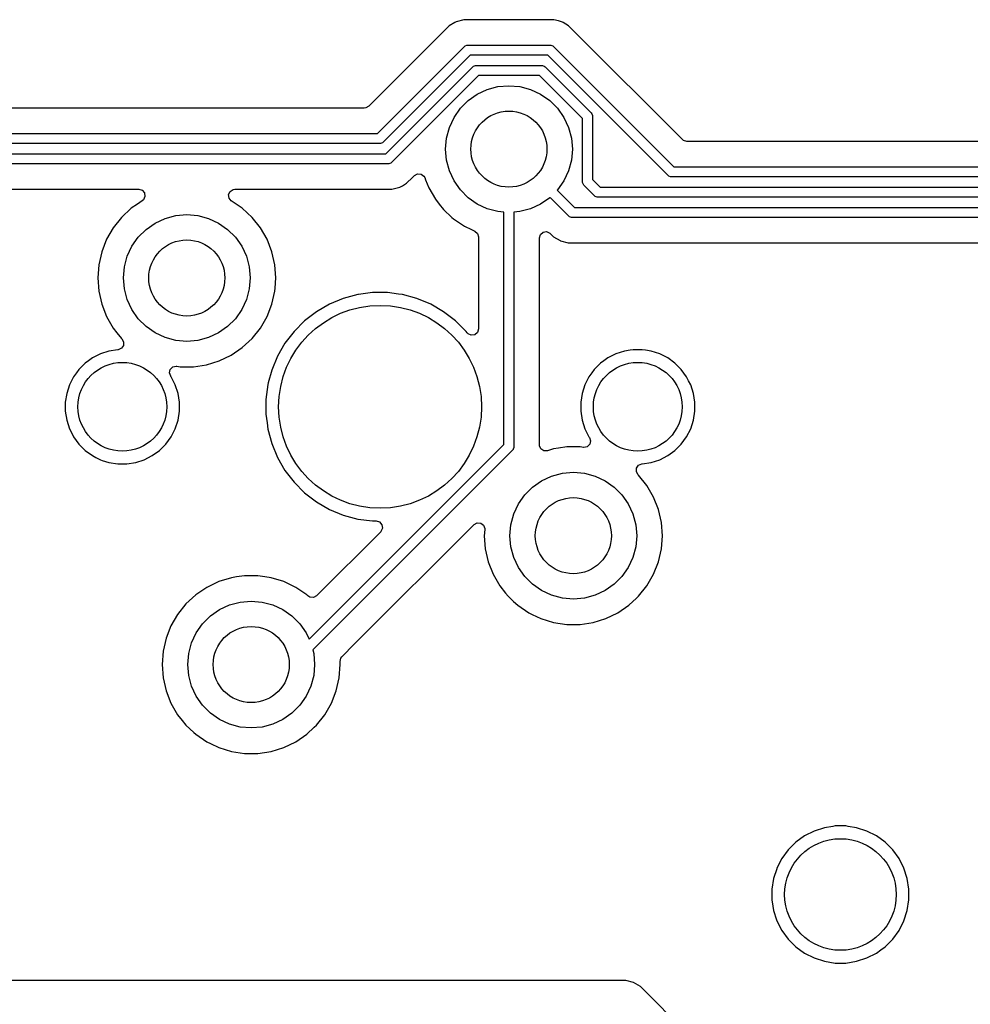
# Model space of a CAD drawing. Extents: x 98 to 223, y -135 to -41.
# Tile 8 of 22: x 138 to 157, y -81 to -62. Entities that reach past the tile are written whole.
import ezdxf

# ---------------------------------------------------------------- set-up
doc = ezdxf.new("R2010")
doc.units = 0
doc.layers.add('BLACK', color=7, linetype='CONTINUOUS')

msp = doc.modelspace()

# ---------------------------------------------------------------- linework, layer by layer
at = {"layer": 'BLACK', "linetype": 'CONTINUOUS'}
for p, q in [((146.461064, -61.863231), (146.34926, -61.975036)), ((146.461069, -61.863227), (146.461064, -61.863231)), ((146.570042, -61.800313), (146.461069, -61.863227)), ((146.570044, -61.800312), (146.570042, -61.800313)), ((146.570046, -61.800311), (146.570044, -61.800312)), ((146.572335, -61.798988), (146.570046, -61.800311)), ((146.597994, -61.784173), (146.572335, -61.798988)), ((146.750725, -61.74325), (146.597994, -61.784173)), ((148.358549, -61.74325), (146.750725, -61.74325)), ((148.358565, -61.743249), (148.358549, -61.74325)), ((148.366161, -61.743249), (148.358565, -61.743249)), ((148.524275, -61.743249), (148.366161, -61.743249)), ((148.615911, -61.767803), (148.524275, -61.743249)), ((148.677005, -61.784173), (148.615911, -61.767803)), ((148.695371, -61.794778), (148.677004, -61.784173)), ((148.677004, -61.784173), (148.677005, -61.784173)), ((148.704954, -61.800311), (148.695371, -61.794778)), ((148.704956, -61.800312), (148.704954, -61.800311)), ((148.704958, -61.800313), (148.704956, -61.800312)), ((148.81393, -61.863227), (148.704958, -61.800313)), ((148.813935, -61.863231), (148.81393, -61.863227)), ((148.932806, -61.982102), (148.813935, -61.863231)), ((146.34926, -61.975036), (144.874866, -63.449431)), ((148.932808, -61.982105), (148.932806, -61.982102)), ((151.057633, -64.10693), (148.932808, -61.982105)), ((145.04586, -63.98625), (146.759071, -62.273039)), ((146.759071, -62.273039), (146.774225, -62.260603)), ((146.774225, -62.260603), (146.810273, -62.245671)), ((146.810273, -62.245671), (146.829782, -62.24375)), ((146.829782, -62.24375), (148.445218, -62.24375)), ((148.445218, -62.24375), (148.464727, -62.245671)), ((148.464727, -62.245671), (148.500775, -62.260603)), ((148.500775, -62.260603), (148.515929, -62.273039)), ((148.515929, -62.273039), (150.886639, -64.643749)), ((146.871204, -62.44375), (145.157993, -64.156961)), ((148.403796, -62.44375), (146.871204, -62.44375)), ((150.774506, -64.81446), (148.403796, -62.44375)), ((145.211546, -64.38625), (146.924757, -62.673039)), ((146.924757, -62.673039), (146.939911, -62.660603)), ((146.939911, -62.660603), (146.975959, -62.645671)), ((146.975959, -62.645671), (146.995468, -62.64375)), ((146.995468, -62.64375), (148.279532, -62.64375)), ((148.279532, -62.64375), (148.299041, -62.645671)), ((148.299041, -62.645671), (148.335089, -62.660603)), ((148.335089, -62.660603), (148.350243, -62.673039)), ((148.350243, -62.673039), (149.258211, -63.581008)), ((147.03689, -62.84375), (145.323679, -64.556961)), ((148.23811, -62.84375), (147.03689, -62.84375)), ((149.0875, -63.693139), (148.23811, -62.84375)), ((147.209975, -63.119134), (147.42044, -63.06274)), ((147.42044, -63.06274), (147.6375, -63.04375)), ((147.6375, -63.04375), (147.85456, -63.06274)), ((147.85456, -63.06274), (148.065025, -63.119134)), ((146.834015, -63.336194), (147.0125, -63.211218)), ((147.0125, -63.211218), (147.209975, -63.119134)), ((148.065025, -63.119134), (148.2625, -63.211218)), ((148.2625, -63.211218), (148.440985, -63.336194)), ((144.874866, -63.449431), (144.813543, -63.482916)), ((146.679944, -63.490265), (146.834015, -63.336194)), ((148.440985, -63.336194), (148.595056, -63.490265)), ((144.787185, -63.48575), (124.11917, -63.48575)), ((144.813543, -63.482916), (144.787185, -63.48575)), ((146.554968, -63.66875), (146.679944, -63.490265)), ((148.595056, -63.490265), (148.720032, -63.66875)), ((149.258211, -63.581008), (149.270648, -63.596161)), ((149.270648, -63.596161), (149.284677, -63.630032)), ((149.284677, -63.630032), (149.285579, -63.632209)), ((149.285579, -63.632209), (149.2875, -63.651718)), ((149.2875, -63.651718), (149.2875, -64.89436)), ((146.462884, -63.866225), (146.554968, -63.66875)), ((148.720032, -63.66875), (148.812116, -63.866225)), ((149.0875, -64.935782), (149.0875, -63.693139)), ((124.0325, -63.98625), (145.04586, -63.98625)), ((146.40649, -64.07669), (146.462884, -63.866225)), ((148.812116, -63.866225), (148.86851, -64.07669)), ((145.087282, -64.18625), (124.073921, -64.18625)), ((145.106791, -64.184329), (145.087282, -64.18625)), ((145.142839, -64.169397), (145.106791, -64.184329)), ((145.157993, -64.156961), (145.142839, -64.169397)), ((146.3875, -64.29375), (146.40649, -64.07669)), ((148.86851, -64.07669), (148.8875, -64.29375)), ((151.078275, -64.123564), (151.057633, -64.10693)), ((151.145314, -64.143249), (151.078275, -64.123564)), ((179.488679, -64.143249), (151.145314, -64.143249)), ((133.1575, -64.38625), (145.211546, -64.38625)), ((146.40649, -64.51081), (146.3875, -64.29375)), ((148.8875, -64.29375), (148.86851, -64.51081)), ((145.252968, -64.58625), (133.198922, -64.58625)), ((145.272477, -64.584329), (145.252968, -64.58625)), ((145.308525, -64.569397), (145.272477, -64.584329)), ((145.323679, -64.556961), (145.308525, -64.569397)), ((146.462884, -64.721275), (146.40649, -64.51081)), ((148.86851, -64.51081), (148.812116, -64.721275)), ((145.743696, -64.844756), (145.774643, -64.813808)), ((145.774643, -64.813808), (145.835964, -64.780325)), ((145.835964, -64.780325), (145.905656, -64.785309)), ((145.905656, -64.785309), (145.961589, -64.827181)), ((146.554968, -64.91875), (146.462884, -64.721275)), ((148.812116, -64.721275), (148.720032, -64.91875)), ((150.78966, -64.826896), (150.774506, -64.81446)), ((150.886639, -64.643749), (186.901874, -64.643749)), ((145.538425, -65.014839), (145.621684, -64.96677)), ((145.621684, -64.96677), (145.733488, -64.854966)), ((145.733488, -64.854964), (145.743692, -64.844761)), ((145.733488, -64.854966), (145.733488, -64.854964)), ((145.743692, -64.844761), (145.743696, -64.844756)), ((145.961589, -64.827181), (145.97775, -64.856189)), ((145.97775, -64.856189), (145.994329, -64.898431)), ((145.994329, -64.898431), (146.055932, -65.055393)), ((146.679944, -65.097235), (146.554968, -64.91875)), ((148.720032, -64.91875), (148.595056, -65.097235)), ((149.089421, -64.955291), (149.0875, -64.935782)), ((149.104353, -64.991339), (149.089421, -64.955291)), ((149.116789, -65.006493), (149.104353, -64.991339)), ((149.324756, -65.21446), (149.116789, -65.006493)), ((149.2875, -64.89436), (149.436889, -65.043749)), ((150.825708, -64.841828), (150.78966, -64.826896)), ((150.845217, -64.843749), (150.825708, -64.841828)), ((186.860452, -64.843749), (150.845217, -64.843749)), ((133.457597, -65.08675), (140.340412, -65.08675)), ((140.340412, -65.08675), (140.407451, -65.106435)), ((140.407451, -65.106435), (140.453206, -65.159239)), ((140.453206, -65.159239), (140.46315, -65.228397)), ((142.112375, -65.189771), (142.143118, -65.127029)), ((142.120434, -65.259175), (142.112375, -65.189771)), ((142.143118, -65.127029), (142.202902, -65.090867)), ((142.202902, -65.090867), (142.234588, -65.08675)), ((142.234588, -65.08675), (145.166299, -65.08675)), ((145.166299, -65.08675), (145.166315, -65.086751)), ((145.166315, -65.086751), (145.173911, -65.086751)), ((145.173911, -65.086751), (145.332022, -65.086751)), ((145.332022, -65.086751), (145.332025, -65.086751)), ((145.332025, -65.086751), (145.484753, -65.045827)), ((145.484753, -65.045827), (145.538425, -65.014839)), ((146.055932, -65.055393), (146.187114, -65.282607)), ((146.834015, -65.251306), (146.679944, -65.097235)), ((148.595056, -65.097235), (148.588731, -65.103559)), ((148.588731, -65.103559), (148.92892, -65.443749)), ((149.436889, -65.043749), (186.676935, -65.043749)), ((140.31643, -65.377178), (140.19302, -65.461317)), ((140.409796, -65.313522), (140.31643, -65.377178)), ((140.409801, -65.313519), (140.409796, -65.313522)), ((140.410264, -65.313204), (140.409801, -65.313519)), ((140.434125, -65.291953), (140.410264, -65.313204)), ((140.46315, -65.228397), (140.434125, -65.291953)), ((142.164736, -65.313204), (142.120434, -65.259175)), ((142.165198, -65.313519), (142.164736, -65.313204)), ((142.165204, -65.313522), (142.165198, -65.313519)), ((142.381979, -65.461317), (142.165204, -65.313522)), ((146.187114, -65.282607), (146.262532, -65.377178)), ((146.262532, -65.377178), (146.350698, -65.487735)), ((147.0125, -65.376282), (146.834015, -65.251306)), ((147.209975, -65.468366), (147.0125, -65.376282)), ((148.2625, -65.376282), (148.065025, -65.468366)), ((148.440985, -65.251306), (148.2625, -65.376282)), ((148.447309, -65.244981), (148.440985, -65.251306)), ((148.816789, -65.61446), (148.447309, -65.244981)), ((149.33991, -65.226896), (149.324756, -65.21446)), ((149.375958, -65.241828), (149.33991, -65.226896)), ((149.395467, -65.243749), (149.375958, -65.241828)), ((186.635513, -65.243749), (149.395467, -65.243749)), ((140.19302, -65.461317), (140.000698, -65.639764)), ((141.07044, -65.60274), (141.2875, -65.58375)), ((141.2875, -65.58375), (141.50456, -65.60274)), ((142.574301, -65.639764), (142.381979, -65.461317)), ((146.350698, -65.487735), (146.514548, -65.639764)), ((147.42044, -65.52476), (147.209975, -65.468366)), ((147.5375, -65.535001), (147.42044, -65.52476)), ((147.5375, -70.11573), (147.5375, -65.535001)), ((147.85456, -65.52476), (147.7375, -65.535001)), ((147.7375, -65.535001), (147.7375, -70.157152)), ((148.065025, -65.468366), (147.85456, -65.52476)), ((148.92892, -65.443749), (186.511249, -65.443749)), ((140.000698, -65.639764), (139.837114, -65.844893)), ((140.484015, -65.876194), (140.6625, -65.751218)), ((140.6625, -65.751218), (140.859975, -65.659134)), ((140.859975, -65.659134), (141.07044, -65.60274)), ((141.50456, -65.60274), (141.715025, -65.659134)), ((141.715025, -65.659134), (141.9125, -65.751218)), ((141.9125, -65.751218), (142.090985, -65.876194)), ((142.574304, -65.639768), (142.574301, -65.639764)), ((142.574305, -65.639769), (142.574304, -65.639768)), ((142.737886, -65.844893), (142.574305, -65.639769)), ((146.514548, -65.639764), (146.543021, -65.666183)), ((146.543021, -65.666183), (146.759796, -65.813978)), ((148.831942, -65.626897), (148.816789, -65.61446)), ((148.86799, -65.641828), (148.831942, -65.626897)), ((148.887499, -65.643749), (148.86799, -65.641828)), ((186.469827, -65.643749), (148.887499, -65.643749)), ((139.837114, -65.844893), (139.705932, -66.072106)), ((140.329944, -66.030265), (140.484015, -65.876194)), ((142.090985, -65.876194), (142.245056, -66.030265)), ((142.869068, -66.072107), (142.737886, -65.844893)), ((146.759796, -65.813978), (146.759801, -65.81398)), ((146.759801, -65.81398), (146.759802, -65.813981)), ((146.759802, -65.813981), (146.759803, -65.813982)), ((146.759803, -65.813982), (146.899318, -65.881168)), ((146.899318, -65.881168), (146.966801, -65.913666)), ((146.966801, -65.913666), (147.018661, -65.960488)), ((147.018661, -65.960488), (147.037, -66.025386)), ((148.238, -66.042848), (148.257685, -65.975809)), ((148.257685, -65.975809), (148.310489, -65.930054)), ((148.310489, -65.930054), (148.379647, -65.92011)), ((148.379647, -65.92011), (148.443203, -65.949135)), ((148.443203, -65.949135), (148.449681, -65.955167)), ((148.449681, -65.955167), (148.518783, -66.024269)), ((139.705932, -66.072106), (139.610082, -66.316328)), ((140.204968, -66.20875), (140.329944, -66.030265)), ((142.245056, -66.030265), (142.370032, -66.20875)), ((142.96492, -66.316334), (142.869068, -66.072107)), ((147.037, -66.025386), (147.037, -67.839211)), ((148.238, -70.120364), (148.238, -66.042848)), ((148.518783, -66.024269), (148.518785, -66.02427)), ((148.518785, -66.02427), (148.518789, -66.024273)), ((148.518789, -66.024273), (148.646992, -66.09829)), ((148.646992, -66.09829), (148.655715, -66.103326)), ((148.655715, -66.103326), (148.808442, -66.14425)), ((148.808442, -66.14425), (148.808444, -66.14425)), ((148.808444, -66.14425), (148.974153, -66.14425)), ((148.974153, -66.14425), (148.974169, -66.144249)), ((148.974169, -66.144249), (168.450904, -66.144249)), ((139.610076, -66.316347), (139.551697, -66.572124)), ((139.610082, -66.316328), (139.610076, -66.316347)), ((140.112884, -66.406225), (140.204968, -66.20875)), ((142.370032, -66.20875), (142.462116, -66.406225)), ((143.023302, -66.57212), (142.96492, -66.316334)), ((140.05649, -66.61669), (140.112884, -66.406225)), ((142.462116, -66.406225), (142.51851, -66.61669)), ((139.551696, -66.572129), (139.532092, -66.833745)), ((139.551697, -66.572124), (139.551696, -66.572129)), ((140.0375, -66.83375), (140.05649, -66.61669)), ((142.51851, -66.61669), (142.5375, -66.83375)), ((143.023302, -66.572124), (143.023302, -66.57212)), ((143.023303, -66.572129), (143.023302, -66.572124)), ((143.042908, -66.833745), (143.023303, -66.572129)), ((139.532092, -66.833745), (139.532092, -66.833754)), ((139.532092, -66.833754), (139.551696, -67.09537)), ((140.05649, -67.05081), (140.0375, -66.83375)), ((142.5375, -66.83375), (142.51851, -67.05081)), ((143.027901, -67.034015), (143.042908, -66.833754)), ((143.042908, -66.833754), (143.042908, -66.833745)), ((139.551696, -67.09537), (139.551697, -67.095375)), ((139.551697, -67.095375), (139.610076, -67.351152)), ((140.112884, -67.261275), (140.05649, -67.05081)), ((142.51851, -67.05081), (142.462116, -67.261275)), ((142.96492, -67.351166), (143.023302, -67.09538)), ((143.023302, -67.09538), (143.027901, -67.034015)), ((144.949986, -67.12325), (144.671585, -67.159903)), ((144.949994, -67.12325), (144.949986, -67.12325)), ((145.245006, -67.12325), (144.949994, -67.12325)), ((145.245013, -67.12325), (145.245006, -67.12325)), ((145.457716, -67.151254), (145.245013, -67.12325)), ((140.204968, -67.45875), (140.112884, -67.261275)), ((142.462116, -67.261275), (142.370032, -67.45875)), ((144.372538, -67.238114), (144.099999, -67.351004)), ((144.372548, -67.238111), (144.372538, -67.238114)), ((144.657507, -67.161757), (144.372548, -67.238111)), ((144.671585, -67.159903), (144.657507, -67.161757)), ((145.537493, -67.161757), (145.457716, -67.151254)), ((145.822452, -67.238111), (145.537493, -67.161757)), ((145.822454, -67.238112), (145.822452, -67.238111)), ((145.822461, -67.238114), (145.822454, -67.238112)), ((146.095, -67.351004), (145.822461, -67.238114)), ((139.610076, -67.351152), (139.610078, -67.351161)), ((139.610078, -67.351161), (139.61008, -67.351166)), ((139.61008, -67.351166), (139.705932, -67.595393)), ((140.329944, -67.637235), (140.204968, -67.45875)), ((142.370032, -67.45875), (142.245056, -67.637235)), ((142.869068, -67.595393), (142.96492, -67.351166)), ((143.844506, -67.498511), (143.610459, -67.678102)), ((144.099989, -67.351008), (143.844506, -67.498511)), ((144.099999, -67.351004), (144.099989, -67.351008)), ((146.09501, -67.351008), (146.095, -67.351004)), ((146.350493, -67.498511), (146.09501, -67.351008)), ((146.58454, -67.678102), (146.350493, -67.498511)), ((139.705932, -67.595393), (139.837114, -67.822607)), ((140.484015, -67.791306), (140.329944, -67.637235)), ((142.245056, -67.637235), (142.090985, -67.791306)), ((142.737886, -67.822607), (142.869068, -67.595393)), ((143.610452, -67.678108), (143.401858, -67.886702)), ((143.610459, -67.678102), (143.610452, -67.678108)), ((146.584547, -67.678108), (146.58454, -67.678102)), ((146.793144, -67.886705), (146.584547, -67.678108)), ((139.837114, -67.822607), (139.910555, -67.914699)), ((139.910555, -67.914699), (140.000697, -68.027734)), ((140.6625, -67.916282), (140.484015, -67.791306)), ((140.859975, -68.008366), (140.6625, -67.916282)), ((141.9125, -67.916282), (141.715025, -68.008366)), ((142.090985, -67.791306), (141.9125, -67.916282)), ((142.574305, -68.027731), (142.737886, -67.822607)), ((143.401852, -67.886709), (143.222261, -68.120756)), ((143.401858, -67.886702), (143.401852, -67.886709)), ((146.814625, -67.914699), (146.793144, -67.886705)), ((146.831797, -67.932924), (146.814625, -67.914699)), ((147.017315, -67.90625), (146.964511, -67.952005)), ((147.037, -67.839211), (147.017315, -67.90625)), ((140.000697, -68.027734), (140.006877, -68.033467)), ((140.006877, -68.033467), (140.042633, -68.093494)), ((140.042633, -68.093494), (140.04026, -68.163324)), ((141.07044, -68.06476), (140.859975, -68.008366)), ((141.2875, -68.08375), (141.07044, -68.06476)), ((141.50456, -68.06476), (141.2875, -68.08375)), ((141.715025, -68.008366), (141.50456, -68.06476)), ((142.381979, -68.206183), (142.574305, -68.027731)), ((146.895353, -67.961949), (146.831797, -67.932924)), ((146.964511, -67.952005), (146.895353, -67.961949)), ((139.753943, -68.275964), (139.58546, -68.330706)), ((139.928928, -68.248248), (139.753943, -68.275964)), ((139.932288, -68.247984), (139.928928, -68.248248)), ((139.936006, -68.247634), (139.932288, -68.247984)), ((140.000511, -68.220785), (139.936006, -68.247634)), ((140.04026, -68.163324), (140.000511, -68.220785)), ((142.165204, -68.353978), (142.381979, -68.206183)), ((143.222261, -68.120756), (143.074758, -68.376239)), ((149.913943, -68.275964), (149.74546, -68.330706)), ((150.030595, -68.257488), (149.913943, -68.275964)), ((150.088921, -68.24825), (150.030595, -68.257488)), ((150.266079, -68.24825), (150.088921, -68.24825)), ((150.329196, -68.258247), (150.266079, -68.24825)), ((150.441056, -68.275964), (150.329196, -68.258247)), ((150.609539, -68.330706), (150.441056, -68.275964)), ((139.349604, -68.467811), (139.284286, -68.515267)), ((139.427609, -68.411136), (139.349604, -68.467811)), ((139.585457, -68.330707), (139.427609, -68.411136)), ((139.58546, -68.330706), (139.585457, -68.330707)), ((141.678115, -68.545146), (141.928823, -68.467813)), ((141.928823, -68.467813), (142.165204, -68.353978)), ((143.074754, -68.376249), (142.961864, -68.648788)), ((143.074758, -68.376239), (143.074754, -68.376249)), ((149.509604, -68.467811), (149.444286, -68.515267)), ((149.587609, -68.411136), (149.509604, -68.467811)), ((149.745457, -68.330707), (149.587609, -68.411136)), ((149.74546, -68.330706), (149.745457, -68.330707)), ((150.609542, -68.330707), (150.609539, -68.330706)), ((150.76739, -68.411136), (150.609542, -68.330707)), ((150.910714, -68.515267), (150.76739, -68.411136)), ((139.114296, -68.702088), (139.054886, -68.783859)), ((139.159017, -68.640536), (139.114296, -68.702088)), ((139.159019, -68.640534), (139.159017, -68.640536)), ((139.284283, -68.515269), (139.159019, -68.640533)), ((139.159019, -68.640533), (139.159019, -68.640534)), ((139.284284, -68.515269), (139.284283, -68.515269)), ((139.284286, -68.515267), (139.284284, -68.515269)), ((140.946222, -68.703722), (140.962048, -68.635668)), ((140.962048, -68.635668), (141.012154, -68.586973)), ((141.012154, -68.586973), (141.080632, -68.573098)), ((141.080632, -68.573098), (141.088492, -68.574026)), ((141.088492, -68.574026), (141.156318, -68.58425)), ((141.156318, -68.58425), (141.418682, -68.58425)), ((141.418682, -68.58425), (141.678115, -68.545146)), ((142.961861, -68.648798), (142.894084, -68.901749)), ((142.961864, -68.648788), (142.961861, -68.648798)), ((149.274296, -68.702088), (149.214886, -68.783859)), ((149.319017, -68.640536), (149.274296, -68.702088)), ((149.319019, -68.640534), (149.319017, -68.640536)), ((149.444283, -68.515269), (149.319019, -68.640533)), ((149.319019, -68.640533), (149.319019, -68.640534)), ((149.444284, -68.515269), (149.444283, -68.515269)), ((149.444286, -68.515267), (149.444284, -68.515269)), ((151.035983, -68.640536), (150.910714, -68.515267)), ((151.140114, -68.78386), (151.035983, -68.640536)), ((139.054886, -68.783859), (138.974457, -68.941707)), ((140.969702, -68.769528), (140.946222, -68.703722)), ((140.973663, -68.774981), (140.969702, -68.769528)), ((140.980114, -68.78386), (140.973663, -68.774981)), ((141.03269, -68.887045), (140.980114, -68.78386)), ((141.060542, -68.941707), (141.03269, -68.887045)), ((149.214886, -68.783859), (149.134457, -68.941707)), ((151.179561, -68.861279), (151.140114, -68.78386)), ((151.220542, -68.941707), (151.179561, -68.861279)), ((138.974456, -68.94171), (138.919714, -69.110193)), ((138.974457, -68.941707), (138.974456, -68.94171)), ((141.060542, -68.941708), (141.060542, -68.941707)), ((141.115286, -69.110195), (141.060542, -68.941708)), ((142.885506, -68.933765), (142.847, -69.226236)), ((142.885508, -68.933754), (142.885506, -68.933765)), ((142.894084, -68.901749), (142.885508, -68.933754)), ((149.134456, -68.94171), (149.079714, -69.110193)), ((149.134457, -68.941707), (149.134456, -68.94171)), ((151.220542, -68.941708), (151.220542, -68.941707)), ((151.275286, -69.110195), (151.220542, -68.941708)), ((138.919714, -69.110193), (138.892, -69.285171)), ((141.143, -69.285171), (141.115286, -69.110195)), ((142.847, -69.226236), (142.847, -69.521263)), ((149.079714, -69.110193), (149.052, -69.285171)), ((151.303, -69.285171), (151.275286, -69.110195)), ((138.892, -69.285171), (138.892, -69.462328)), ((138.892, -69.462328), (138.919714, -69.637306)), ((141.115286, -69.637305), (141.143, -69.462329)), ((141.143, -69.462329), (141.143, -69.285171)), ((149.052, -69.285171), (149.052, -69.462328)), ((149.052, -69.462328), (149.079714, -69.637306)), ((151.275286, -69.637305), (151.303, -69.462329)), ((151.303, -69.462329), (151.303, -69.285171)), ((138.919714, -69.637306), (138.974456, -69.805789)), ((141.060542, -69.805792), (141.115286, -69.637305)), ((142.847, -69.521263), (142.86938, -69.69125)), ((149.079714, -69.637306), (149.134456, -69.805789)), ((151.220542, -69.805792), (151.275286, -69.637305)), ((138.974456, -69.805789), (138.974457, -69.805792)), ((138.974457, -69.805792), (139.031258, -69.917268)), ((140.980114, -69.96364), (141.060542, -69.805792)), ((142.86938, -69.69125), (142.885507, -69.813743)), ((142.885507, -69.813743), (142.961861, -70.098701)), ((149.134456, -69.805789), (149.134457, -69.805792)), ((149.134457, -69.805792), (149.214887, -69.963642)), ((151.140114, -69.96364), (151.220542, -69.805792)), ((139.031258, -69.917268), (139.054886, -69.96364)), ((139.054886, -69.96364), (139.159017, -70.106964)), ((140.875983, -70.106964), (140.980114, -69.96364)), ((149.214887, -69.963642), (149.225298, -69.977972)), ((149.225298, -69.977972), (149.248777, -70.043779)), ((149.248777, -70.043779), (149.232951, -70.111832)), ((151.035983, -70.106964), (151.140114, -69.96364)), ((139.159017, -70.106964), (139.284286, -70.232233)), ((139.284286, -70.232233), (139.42761, -70.336364)), ((140.60739, -70.336364), (140.750714, -70.232233)), ((140.750714, -70.232233), (140.875983, -70.106964)), ((142.961861, -70.098701), (142.961864, -70.098711)), ((142.961864, -70.098711), (143.074754, -70.37125)), ((143.698689, -73.95454), (147.5375, -70.11573)), ((147.708211, -70.227863), (143.769675, -74.166398)), ((147.720647, -70.212709), (147.708211, -70.227863)), ((147.722324, -70.208661), (147.720647, -70.212709)), ((147.735579, -70.176661), (147.722324, -70.208661)), ((147.7375, -70.157152), (147.735579, -70.176661)), ((148.239513, -70.139678), (148.238, -70.120364)), ((148.2694, -70.202834), (148.239513, -70.139678)), ((148.328686, -70.239805), (148.2694, -70.202834)), ((148.398549, -70.238855), (148.328686, -70.239805)), ((148.516872, -70.202357), (148.398549, -70.238855)), ((148.516882, -70.202355), (148.516872, -70.202357)), ((148.516885, -70.202354), (148.516882, -70.202355)), ((148.614747, -70.187603), (148.516885, -70.202354)), ((148.776312, -70.16325), (148.614747, -70.187603)), ((148.776318, -70.16325), (148.776312, -70.16325)), ((149.038682, -70.16325), (148.776318, -70.16325)), ((149.038689, -70.16325), (149.038682, -70.16325)), ((149.106498, -70.173471), (149.038689, -70.16325)), ((149.114366, -70.174401), (149.106498, -70.173471)), ((149.182844, -70.160526), (149.114366, -70.174401)), ((149.232951, -70.111832), (149.182844, -70.160526)), ((150.76739, -70.336364), (150.910714, -70.232233)), ((150.910714, -70.232233), (151.035983, -70.106964)), ((139.42761, -70.336364), (139.496807, -70.371622)), ((139.496807, -70.371622), (139.585457, -70.416792)), ((139.585457, -70.416792), (139.58546, -70.416793)), ((139.58546, -70.416793), (139.622052, -70.428682)), ((139.622052, -70.428682), (139.753945, -70.471536)), ((140.281055, -70.471536), (140.449542, -70.416792)), ((140.449542, -70.416792), (140.60739, -70.336364)), ((143.074754, -70.37125), (143.074758, -70.37126)), ((143.074758, -70.37126), (143.222261, -70.626743)), ((150.441055, -70.471536), (150.609542, -70.416792)), ((150.609542, -70.416792), (150.76739, -70.336364)), ((139.753945, -70.471536), (139.928921, -70.49925)), ((139.928921, -70.49925), (139.928922, -70.49925)), ((139.928922, -70.49925), (140.106078, -70.49925)), ((140.106078, -70.49925), (140.106079, -70.49925)), ((140.106079, -70.49925), (140.281055, -70.471536)), ((143.222261, -70.626743), (143.401852, -70.86079)), ((150.152366, -70.654004), (150.154739, -70.584175)), ((150.154739, -70.584175), (150.194488, -70.526714)), ((150.194488, -70.526714), (150.258993, -70.499865)), ((150.258993, -70.499865), (150.262727, -70.499514)), ((150.262727, -70.499514), (150.266076, -70.49925)), ((150.266076, -70.49925), (150.266079, -70.49925)), ((150.266079, -70.49925), (150.441055, -70.471536)), ((148.104015, -70.956194), (148.2825, -70.831218)), ((148.2825, -70.831218), (148.479975, -70.739134)), ((148.479975, -70.739134), (148.69044, -70.68274)), ((148.69044, -70.68274), (148.9075, -70.66375)), ((148.9075, -70.66375), (149.12456, -70.68274)), ((149.12456, -70.68274), (149.335025, -70.739134)), ((149.335025, -70.739134), (149.5325, -70.831218)), ((149.5325, -70.831218), (149.710985, -70.956194)), ((150.188122, -70.714031), (150.152366, -70.654004)), ((150.194298, -70.719761), (150.188122, -70.714031)), ((150.194299, -70.719762), (150.194298, -70.719761)), ((150.194303, -70.719767), (150.194299, -70.719762)), ((150.194305, -70.719769), (150.194303, -70.719767)), ((150.357886, -70.924893), (150.194305, -70.719769)), ((143.401852, -70.86079), (143.401858, -70.860797)), ((143.401858, -70.860797), (143.610452, -71.069391)), ((147.949944, -71.110265), (148.104015, -70.956194)), ((149.710985, -70.956194), (149.865056, -71.110265)), ((150.489068, -71.152107), (150.357886, -70.924893)), ((143.610452, -71.069391), (143.610459, -71.069397)), ((143.610459, -71.069397), (143.844506, -71.248988)), ((147.824968, -71.28875), (147.949944, -71.110265)), ((149.865056, -71.110265), (149.990032, -71.28875)), ((150.58492, -71.396334), (150.489068, -71.152107)), ((143.844506, -71.248988), (144.099989, -71.396491)), ((144.099989, -71.396491), (144.09999, -71.396491)), ((144.09999, -71.396491), (144.099993, -71.396493)), ((144.099993, -71.396493), (144.372548, -71.509389)), ((147.732884, -71.486225), (147.824968, -71.28875)), ((149.990032, -71.28875), (150.082116, -71.486225)), ((150.643302, -71.65212), (150.58492, -71.396334)), ((144.372548, -71.509389), (144.657507, -71.585743)), ((144.657507, -71.585743), (144.949994, -71.62425)), ((147.67649, -71.69669), (147.732884, -71.486225)), ((150.082116, -71.486225), (150.13851, -71.69669)), ((144.596214, -74.047671), (146.949968, -71.693917)), ((144.949994, -71.62425), (144.950001, -71.62425)), ((144.950001, -71.62425), (145.021804, -71.62425)), ((145.021804, -71.62425), (145.088843, -71.643935)), ((145.088843, -71.643935), (145.134598, -71.696739)), ((145.144542, -71.765897), (145.115517, -71.829453)), ((145.134598, -71.696739), (145.144542, -71.765897)), ((146.949968, -71.693917), (147.011289, -71.660434)), ((147.011289, -71.660434), (147.080981, -71.665418)), ((147.080981, -71.665418), (147.136914, -71.70729)), ((147.136914, -71.70729), (147.161331, -71.772754)), ((147.1613, -71.790866), (147.152092, -71.913745)), ((147.161331, -71.772754), (147.1613, -71.790866)), ((147.6575, -71.91375), (147.67649, -71.69669)), ((150.13851, -71.69669), (150.1575, -71.91375)), ((150.643302, -71.652124), (150.643302, -71.65212)), ((150.643303, -71.652129), (150.643302, -71.652124)), ((150.662908, -71.913745), (150.643303, -71.652129)), ((145.109485, -71.835931), (143.846469, -73.098946)), ((145.115517, -71.829453), (145.109485, -71.835931)), ((147.152092, -71.913745), (147.152092, -71.913754)), ((147.152092, -71.913754), (147.171696, -72.17537)), ((147.67649, -72.13081), (147.6575, -71.91375)), ((150.1575, -71.91375), (150.13851, -72.13081)), ((150.643303, -72.17537), (150.662908, -71.913754)), ((150.662908, -71.913754), (150.662908, -71.913745)), ((147.171696, -72.17537), (147.171697, -72.175375)), ((147.171697, -72.175375), (147.230076, -72.431152)), ((147.732884, -72.341275), (147.67649, -72.13081)), ((150.13851, -72.13081), (150.082116, -72.341275)), ((150.58492, -72.431166), (150.643302, -72.17538)), ((150.643302, -72.17538), (150.643303, -72.17537)), ((147.824968, -72.53875), (147.732884, -72.341275)), ((150.082116, -72.341275), (149.990032, -72.53875)), ((147.230076, -72.431152), (147.230078, -72.431161)), ((147.230078, -72.431161), (147.23008, -72.431166)), ((147.23008, -72.431166), (147.325932, -72.675393)), ((147.949944, -72.717235), (147.824968, -72.53875)), ((149.990032, -72.53875), (149.865056, -72.717235)), ((150.489068, -72.675393), (150.58492, -72.431166)), ((142.166876, -72.742356), (141.916173, -72.819688)), ((142.166882, -72.742355), (142.166876, -72.742356)), ((142.166885, -72.742354), (142.166882, -72.742355)), ((142.264747, -72.727603), (142.166885, -72.742354)), ((142.426312, -72.70325), (142.264747, -72.727603)), ((142.426318, -72.70325), (142.426312, -72.70325)), ((142.688682, -72.70325), (142.426318, -72.70325)), ((142.688687, -72.70325), (142.688682, -72.70325)), ((142.823323, -72.723544), (142.688687, -72.70325)), ((142.948115, -72.742354), (142.823323, -72.723544)), ((142.948119, -72.742355), (142.948115, -72.742354)), ((142.948123, -72.742356), (142.948119, -72.742355)), ((143.198827, -72.819688), (142.948123, -72.742356)), ((147.325932, -72.675393), (147.457114, -72.902607)), ((148.104015, -72.871306), (147.949944, -72.717235)), ((149.865056, -72.717235), (149.710985, -72.871306)), ((150.357886, -72.902607), (150.489068, -72.675393)), ((141.679802, -72.933518), (141.46302, -73.081317)), ((141.679803, -72.933517), (141.679802, -72.933518)), ((141.916173, -72.819688), (141.679803, -72.933517)), ((143.435196, -72.933517), (143.198825, -72.819688)), ((143.198825, -72.819688), (143.198827, -72.819688)), ((143.435197, -72.933518), (143.435196, -72.933517)), ((143.4352, -72.93352), (143.435197, -72.933518)), ((143.435204, -72.933522), (143.4352, -72.93352)), ((143.651979, -73.081317), (143.435204, -72.933522)), ((147.457114, -72.902607), (147.572543, -73.04735)), ((148.2825, -72.996282), (148.104015, -72.871306)), ((149.710985, -72.871306), (149.5325, -72.996282)), ((150.194305, -73.107731), (150.357886, -72.902607)), ((141.46302, -73.081317), (141.270698, -73.259764)), ((143.651983, -73.08132), (143.651979, -73.081317)), ((143.674446, -73.102163), (143.651983, -73.08132)), ((143.715454, -73.127447), (143.674446, -73.102163)), ((143.785146, -73.132431), (143.715454, -73.127447)), ((143.846469, -73.098946), (143.785146, -73.132431)), ((147.572543, -73.04735), (147.620698, -73.107735)), ((147.620698, -73.107735), (147.73031, -73.209439)), ((148.479975, -73.088366), (148.2825, -72.996282)), ((148.69044, -73.14476), (148.479975, -73.088366)), ((148.9075, -73.16375), (148.69044, -73.14476)), ((149.12456, -73.14476), (148.9075, -73.16375)), ((149.335025, -73.088366), (149.12456, -73.14476)), ((149.5325, -72.996282), (149.335025, -73.088366)), ((150.001979, -73.286183), (150.151233, -73.147695)), ((150.151233, -73.147695), (150.194301, -73.107735)), ((150.194301, -73.107733), (150.194305, -73.107731)), ((150.194301, -73.107735), (150.194301, -73.107733)), ((141.270698, -73.259764), (141.107114, -73.464893)), ((141.9325, -73.371218), (142.129975, -73.279134)), ((142.129975, -73.279134), (142.34044, -73.22274)), ((142.34044, -73.22274), (142.5575, -73.20375)), ((142.5575, -73.20375), (142.77456, -73.22274)), ((142.77456, -73.22274), (142.985025, -73.279134)), ((142.985025, -73.279134), (143.1825, -73.371218)), ((147.73031, -73.209439), (147.813021, -73.286183)), ((147.813021, -73.286183), (148.029796, -73.433978)), ((149.785204, -73.433978), (150.001979, -73.286183)), ((141.107114, -73.464893), (140.975932, -73.692106)), ((141.599944, -73.650265), (141.754015, -73.496194)), ((141.754015, -73.496194), (141.9325, -73.371218)), ((143.1825, -73.371218), (143.360985, -73.496194)), ((143.360985, -73.496194), (143.515056, -73.650265)), ((148.029796, -73.433978), (148.029801, -73.43398)), ((148.029801, -73.43398), (148.029802, -73.433981)), ((148.029802, -73.433981), (148.029803, -73.433982)), ((148.029803, -73.433982), (148.096751, -73.466222)), ((148.096751, -73.466222), (148.266173, -73.547811)), ((148.266173, -73.547811), (148.266174, -73.547811)), ((148.266174, -73.547811), (148.266177, -73.547813)), ((148.266177, -73.547813), (148.516885, -73.625146)), ((149.298115, -73.625146), (149.548823, -73.547813)), ((149.548823, -73.547813), (149.785204, -73.433978)), ((140.975932, -73.692106), (140.880082, -73.936328)), ((141.474968, -73.82875), (141.599944, -73.650265)), ((143.515056, -73.650265), (143.640032, -73.82875)), ((148.516885, -73.625146), (148.776318, -73.66425)), ((148.776318, -73.66425), (149.038682, -73.66425)), ((149.038682, -73.66425), (149.298115, -73.625146)), ((140.880076, -73.936347), (140.821697, -74.192124)), ((140.880082, -73.936328), (140.880076, -73.936347)), ((141.382884, -74.026225), (141.474968, -73.82875)), ((143.640032, -73.82875), (143.698689, -73.95454)), ((141.32649, -74.23669), (141.382884, -74.026225)), ((144.344568, -74.299317), (144.596214, -74.047671)), ((140.821696, -74.192129), (140.802092, -74.453745)), ((140.821697, -74.192124), (140.821696, -74.192129)), ((141.3075, -74.45375), (141.32649, -74.23669)), ((143.769675, -74.166398), (143.78851, -74.23669)), ((143.78851, -74.23669), (143.8075, -74.45375)), ((144.308599, -74.39626), (144.323217, -74.32794)), ((144.323217, -74.32794), (144.344568, -74.299317)), ((140.802092, -74.453745), (140.802092, -74.453754)), ((140.802092, -74.453754), (140.821696, -74.71537)), ((141.32649, -74.67081), (141.3075, -74.45375)), ((143.8075, -74.45375), (143.78851, -74.67081)), ((144.293303, -74.71537), (144.312908, -74.453754)), ((144.312623, -74.449955), (144.308599, -74.39626)), ((144.312908, -74.453749), (144.312623, -74.449955)), ((144.312908, -74.453754), (144.312908, -74.453749)), ((140.821696, -74.71537), (140.821697, -74.715375)), ((140.821697, -74.715375), (140.880076, -74.971152)), ((141.382884, -74.881275), (141.32649, -74.67081)), ((143.78851, -74.67081), (143.732116, -74.881275)), ((144.23492, -74.971166), (144.293302, -74.71538)), ((144.293302, -74.71538), (144.293303, -74.71537)), ((141.474968, -75.07875), (141.382884, -74.881275)), ((143.732116, -74.881275), (143.640032, -75.07875)), ((140.880076, -74.971152), (140.880078, -74.971161)), ((140.880078, -74.971161), (140.88008, -74.971166)), ((140.88008, -74.971166), (140.975932, -75.215393)), ((141.599944, -75.257235), (141.474968, -75.07875)), ((143.640032, -75.07875), (143.515056, -75.257235)), ((144.139068, -75.215393), (144.23492, -74.971166)), ((140.975932, -75.215393), (141.107114, -75.442607)), ((141.754015, -75.411306), (141.599944, -75.257235)), ((143.515056, -75.257235), (143.360985, -75.411306)), ((144.007886, -75.442607), (144.139068, -75.215393)), ((141.107114, -75.442607), (141.196654, -75.554886)), ((141.9325, -75.536282), (141.754015, -75.411306)), ((143.360985, -75.411306), (143.1825, -75.536282)), ((143.844305, -75.647731), (144.007886, -75.442607)), ((141.196654, -75.554886), (141.270698, -75.647735)), ((141.270698, -75.647735), (141.42676, -75.792538)), ((142.129975, -75.628366), (141.9325, -75.536282)), ((142.34044, -75.68476), (142.129975, -75.628366)), ((142.5575, -75.70375), (142.34044, -75.68476)), ((142.77456, -75.68476), (142.5575, -75.70375)), ((142.985025, -75.628366), (142.77456, -75.68476)), ((143.1825, -75.536282), (142.985025, -75.628366)), ((143.651979, -75.826183), (143.801559, -75.687393)), ((143.801559, -75.687393), (143.844301, -75.647735)), ((143.844301, -75.647733), (143.844305, -75.647731)), ((143.844301, -75.647735), (143.844301, -75.647733)), ((141.42676, -75.792538), (141.463021, -75.826183)), ((141.463021, -75.826183), (141.679796, -75.973978)), ((143.435204, -75.973978), (143.651979, -75.826183)), ((141.679796, -75.973978), (141.679801, -75.97398)), ((141.679801, -75.97398), (141.679802, -75.973981)), ((141.679802, -75.973981), (141.679803, -75.973982)), ((141.679803, -75.973982), (141.757686, -76.011488)), ((141.757686, -76.011488), (141.916173, -76.087811)), ((143.198823, -76.087813), (143.435204, -75.973978)), ((141.916173, -76.087811), (141.916174, -76.087811)), ((141.916174, -76.087811), (141.916177, -76.087813)), ((141.916177, -76.087813), (142.166885, -76.165146)), ((142.166885, -76.165146), (142.426318, -76.20425)), ((142.426318, -76.20425), (142.688682, -76.20425)), ((142.688682, -76.20425), (142.948115, -76.165146)), ((142.948115, -76.165146), (143.198823, -76.087813)), ((153.654085, -77.734694), (153.464679, -77.831201)), ((153.85626, -77.669003), (153.654085, -77.734694)), ((154.020439, -77.643), (153.85626, -77.669003)), ((154.066213, -77.63575), (154.020439, -77.643)), ((154.278787, -77.63575), (154.066213, -77.63575)), ((154.324561, -77.643), (154.278787, -77.63575)), ((154.48874, -77.669003), (154.324561, -77.643)), ((154.488741, -77.669003), (154.48874, -77.669003)), ((154.488743, -77.669004), (154.488741, -77.669003)), ((154.690912, -77.734693), (154.488743, -77.669004)), ((154.690913, -77.734693), (154.690912, -77.734693)), ((154.690914, -77.734694), (154.690913, -77.734693)), ((154.88032, -77.831201), (154.690914, -77.734694)), ((153.292713, -77.95614), (153.14239, -78.106463)), ((153.464679, -77.831201), (153.292713, -77.95614)), ((155.052286, -77.95614), (154.88032, -77.831201)), ((155.202609, -78.106463), (155.052286, -77.95614)), ((153.14239, -78.106463), (153.017451, -78.278429)), ((155.327548, -78.278429), (155.202609, -78.106463)), ((153.017451, -78.278429), (152.920944, -78.467835)), ((155.327549, -78.278431), (155.327548, -78.278429)), ((155.327551, -78.278434), (155.327549, -78.278431)), ((155.424057, -78.467838), (155.327551, -78.278434)), ((152.91607, -78.482835), (152.855253, -78.67001)), ((152.920943, -78.467838), (152.91607, -78.482835)), ((152.920944, -78.467835), (152.920943, -78.467837)), ((152.920943, -78.467837), (152.920943, -78.467838)), ((155.489746, -78.670007), (155.424057, -78.467838)), ((152.855253, -78.67001), (152.822, -78.879963)), ((155.523, -78.879963), (155.489746, -78.670007)), ((152.822, -78.879963), (152.822, -79.092536)), ((155.523, -79.092537), (155.523, -78.879963)), ((152.822, -79.092536), (152.841593, -79.216245)), ((155.489746, -79.302493), (155.523, -79.092537)), ((152.841593, -79.216245), (152.855254, -79.302493)), ((152.855254, -79.302493), (152.915265, -79.487188)), ((155.424057, -79.504662), (155.489746, -79.302493)), ((152.915265, -79.487188), (152.920944, -79.504664)), ((152.920944, -79.504664), (153.017451, -79.69407)), ((155.327551, -79.694066), (155.424057, -79.504662)), ((153.017451, -79.69407), (153.14239, -79.866036)), ((155.202609, -79.866036), (155.327548, -79.69407)), ((155.327547, -79.69407), (155.327551, -79.694066)), ((155.327548, -79.69407), (155.327547, -79.69407)), ((153.14239, -79.866036), (153.292713, -80.016359)), ((155.052292, -80.016354), (155.202604, -79.866042)), ((155.202604, -79.866042), (155.202606, -79.866038)), ((155.202606, -79.866038), (155.202609, -79.866036)), ((153.292713, -80.016359), (153.464679, -80.141298)), ((153.464679, -80.141298), (153.464681, -80.141299)), ((153.464681, -80.141299), (153.464684, -80.141301)), ((153.464684, -80.141301), (153.654088, -80.237807)), ((154.690912, -80.237807), (154.880316, -80.141301)), ((154.880316, -80.141301), (154.968445, -80.077272)), ((154.968445, -80.077272), (155.052286, -80.016359)), ((155.052286, -80.016359), (155.052288, -80.016356)), ((155.052288, -80.016356), (155.052292, -80.016354)), ((153.654088, -80.237807), (153.856257, -80.303496)), ((153.856257, -80.303496), (154.066213, -80.33675)), ((154.066213, -80.33675), (154.066214, -80.33675)), ((154.066214, -80.33675), (154.278786, -80.33675)), ((154.278786, -80.33675), (154.278787, -80.33675)), ((154.278787, -80.33675), (154.488743, -80.303496)), ((154.488743, -80.303496), (154.690912, -80.237807)), ((149.773331, -80.6795), (125.97542, -80.6795)), ((149.773347, -80.679499), (149.773331, -80.6795)), ((149.780943, -80.679499), (149.773347, -80.679499)), ((149.939057, -80.679499), (149.780943, -80.679499)), ((150.091785, -80.720423), (149.939057, -80.679499)), ((150.1419, -80.749358), (150.091785, -80.720423)), ((150.141904, -80.749359), (150.1419, -80.749358)), ((150.141904, -80.74936), (150.141904, -80.749359)), ((150.228716, -80.79948), (150.141904, -80.74936)), ((150.228717, -80.799481), (150.228716, -80.79948)), ((150.347588, -80.918352), (150.228717, -80.799481)), ((150.34759, -80.918355), (150.347588, -80.918352)), ((153.506166, -84.076931), (150.34759, -80.918355))]:
    msp.add_line(p, q, dxfattribs=at)
at = {"layer": 'BLACK'}
for centre, radius in [((147.6375, -64.29375), 0.75), ((141.2875, -66.83375), 0.75), ((145.0975, -69.37375), 2), ((140.0175, -69.37375), 0.875), ((150.1775, -69.37375), 0.875), ((148.9075, -71.91375), 0.75), ((142.5575, -74.45375), 0.75), ((154.1725, -78.98625), 1.1)]:
    msp.add_circle(centre, radius, dxfattribs=at)

doc.saveas('drawing.dxf')
